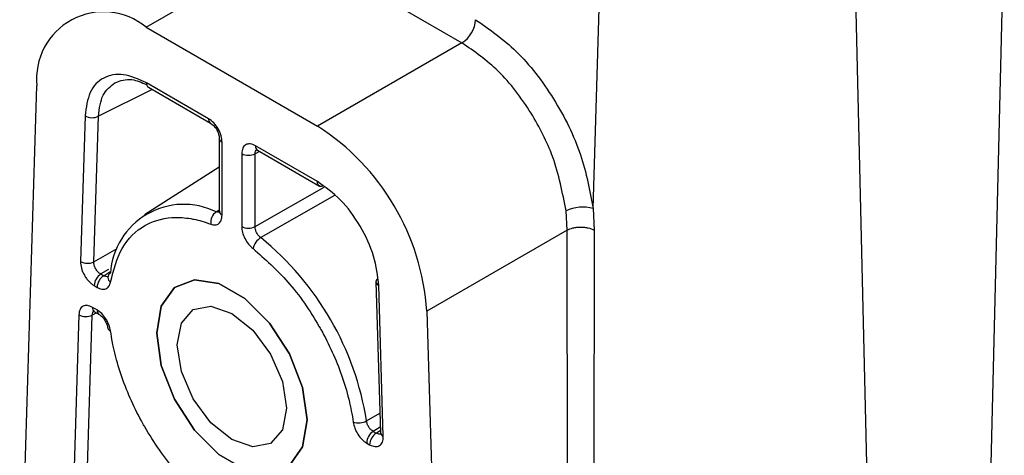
# Model space of a CAD drawing. Header units: millimetres. Extents: x 15 to 415, y 5 to 292.
# Tile 41 of 45: x 369.3 to 376.58, y 214.62 to 217.84. Entities that reach past the tile are written whole.
import ezdxf

# ---------------------------------------------------------------- set-up
doc = ezdxf.new("R2010")
doc.units = ezdxf.units.MM

msp = doc.modelspace()

# ---------------------------------------------------------------- linework, layer by layer
at = {"color": 7, "linetype": 'Continuous', "lineweight": 25}
for p, q in [((373.542637, 216.443198), (373.611854, 218.772041)), ((375.612197, 212.688607), (375.468817, 218.676705)), ((376.583766, 218.676705), (376.440386, 212.688607)), ((370.237493, 217.784073), (371.305308, 218.400509)), ((371.305308, 218.400509), (372.572946, 217.668717)), ((370.237493, 217.784073), (371.505132, 217.052281)), ((372.572946, 217.668717), (371.505132, 217.052281)), ((370.697915, 217.108005), (370.238899, 217.37299)), ((369.301888, 213.191644), (369.429864, 217.349686)), ((370.253696, 217.340286), (370.712711, 217.075302)), ((369.784884, 217.128796), (369.751757, 216.052459)), ((369.850948, 216.049442), (369.884075, 217.125779)), ((370.777948, 216.962306), (370.777948, 216.423962)), ((370.798869, 216.394805), (370.798869, 216.933148)), ((371.503726, 216.642821), (371.04471, 216.907805)), ((371.059506, 216.875102), (371.518522, 216.610118)), ((370.943756, 216.849507), (370.943756, 216.311163)), ((371.042978, 216.310163), (371.042978, 216.848507)), ((370.777948, 216.749718), (370.223757, 216.397378)), ((373.350014, 216.284218), (373.342251, 216.425817)), ((373.542637, 216.443198), (373.550765, 216.284878)), ((373.350014, 216.284218), (372.312761, 215.685424)), ((373.355196, 212.74852), (373.350014, 216.284218)), ((373.550765, 216.284878), (373.547643, 212.753364)), ((369.901394, 215.959997), (369.923202, 215.947408)), ((369.852649, 215.873569), (369.874457, 215.86098)), ((371.936851, 215.901468), (371.969979, 214.786883)), ((371.990868, 214.759848), (371.957741, 215.874433)), ((369.874457, 215.693669), (369.840539, 215.713249)), ((369.739647, 215.658984), (369.694611, 214.19574)), ((369.793802, 214.192723), (369.838838, 215.655968)), ((369.855335, 215.680546), (369.889253, 215.660966)), ((372.312761, 215.685424), (372.440737, 211.379625)), ((371.916913, 214.796463), (371.938721, 214.783874)), ((371.868168, 214.710035), (371.889976, 214.697445))]:
    msp.add_line(p, q, dxfattribs=at)
at = {"color": 8, "linetype": 'Continuous', "lineweight": 25}
for p, q in [((370.281036, 217.324503), (369.884075, 217.125779)), ((371.076542, 216.865267), (371.042978, 216.848507)), ((371.042978, 216.310163), (371.554555, 216.602074)), ((371.63066, 216.541066), (371.084805, 216.228591)), ((370.75531, 216.418804), (370.777948, 216.433568)), ((369.850948, 216.049442), (370.023834, 216.14901)), ((369.958502, 215.992887), (369.901394, 215.959997)), ((369.923202, 215.947408), (369.975448, 215.981556)), ((369.870475, 215.671806), (369.838838, 215.655968)), ((371.867183, 214.873472), (371.9657, 214.930823)), ((371.968794, 214.826745), (371.916913, 214.796463)), ((371.938721, 214.783874), (371.969463, 214.804239))]:
    msp.add_line(p, q, dxfattribs=at)
at = {"color": 8, "linetype": 'Continuous', "lineweight": 25, "flags": 128}
for points in [[(371.544154, 216.609008), (371.542871, 216.60859), (371.53369, 216.606837), (371.525263, 216.607478), (371.517901, 216.610489), (371.511874, 216.615759), (371.507403, 216.623095), (371.504654, 216.632228), (371.503726, 216.642821)], [(371.947803, 215.923531), (371.947703, 215.923441), (371.941592, 215.916492), (371.93793, 215.909068), (371.936852, 215.901444), (371.938397, 215.893899), (371.942509, 215.886709), (371.949037, 215.88014), (371.957741, 215.874433)]]:
    msp.add_lwpolyline(points, dxfattribs=at)
at = {"color": 7, "linetype": 'Continuous', "lineweight": 25, "flags": 128}
for points in [[(371.426896, 214.88112), (371.393391, 215.119892), (371.296914, 215.368549), (371.149104, 215.5971), (370.967789, 215.777978), (370.774836, 215.889367), (370.593521, 215.917832), (370.445711, 215.859938), (370.349234, 215.72267), (370.315729, 215.522584), (370.349234, 215.283812), (370.445711, 215.035155), (370.593521, 214.806604), (370.774836, 214.625725), (370.967789, 214.514336), (371.149104, 214.485872), (371.296914, 214.543765), (371.393391, 214.681033), (371.426896, 214.88112)], [(370.315729, 215.522584), (370.349234, 215.72267), (370.445711, 215.859938), (370.593521, 215.917832), (370.774836, 215.889367), (370.967789, 215.777978), (371.149104, 215.5971), (371.296914, 215.368549), (371.393391, 215.119892), (371.426896, 214.88112), (371.393391, 214.681033), (371.296914, 214.543765), (371.149104, 214.485872), (370.967789, 214.514336), (370.774836, 214.625725), (370.593521, 214.806604), (370.445711, 215.035155), (370.349234, 215.283812), (370.315729, 215.522584)], [(371.275374, 214.968592), (371.244616, 214.80779), (371.157027, 214.70698), (371.02594, 214.68151), (370.871313, 214.735257), (370.716685, 214.860039), (370.585598, 215.036859), (370.498009, 215.238797), (370.467251, 215.435111), (370.498009, 215.595913), (370.585598, 215.696723), (370.716685, 215.722194), (370.871313, 215.668447), (371.02594, 215.543665), (371.157027, 215.366845), (371.244616, 215.164906), (371.275374, 214.968592)], [(369.855335, 215.680546), (369.854714, 215.680917), (369.853563, 215.681676)]]:
    msp.add_lwpolyline(points, dxfattribs=at)
at = {"color": 7, "linetype": 'Continuous', "lineweight": 25}
for centre, radius, start, end in [((369.921745, 217.403142), 0.494778, 50.3451346, 186.2023964), ((372.45377, 217.854388), 0.220628, 302.6950974, 356.1500601), ((370.274036, 217.369188), 0.035342, 173.8253231, 234.8624965), ((369.837367, 217.222231), 0.107166, 240.6771155, 295.8393243), ((370.551723, 215.566915), 1.765022, 3.8499399, 57.3049026), ((370.99436, 216.947547), 0.11033, 242.6993463, 296.1460073), ((370.515244, 215.931205), 0.543492, 63.7869602, 176.2237916), ((370.811387, 216.33982), 0.096866, 125.3741755, 186.8640901), ((373.464626, 216.17878), 0.275686, 73.5624126, 116.3524319), ((370.99436, 216.409203), 0.11033, 242.6993468, 296.1459996), ((371.155309, 216.117639), 0.131458, 122.4338889, 166.638463), ((369.70558, 214.528882), 2.188897, 9.0575236, 50.9424766), ((369.80424, 216.145894), 0.107166, 240.6771155, 295.8393242), ((369.962842, 215.868382), 0.110314, 123.8500426, 177.3047975), ((369.984649, 215.855792), 0.110314, 123.8499965, 177.3048005), ((369.992439, 215.933861), 0.038453, 120.4827551, 241.2062225), ((369.792129, 215.75242), 0.107166, 240.6771155, 295.8393243), ((369.979922, 215.566169), 0.027188, 194.9247699, 257.240644), ((371.806344, 214.990034), 0.131484, 253.3667884, 297.5619596), ((371.978361, 214.704847), 0.110314, 123.8500426, 177.3047975), ((372.000168, 214.692258), 0.110314, 123.8500426, 177.3047975)]:
    msp.add_arc(centre, radius, start, end, dxfattribs=at)
at = {"color": 8, "linetype": 'Continuous', "lineweight": 25}
for centre, radius, start, end in [((370.732995, 217.104193), 0.035287, 173.7973187, 235.1727403), ((370.813101, 216.965428), 0.035278, 184.8305421, 246.2071918), ((371.079847, 216.904004), 0.035342, 173.8253231, 234.8624965), ((370.813139, 216.427128), 0.035334, 185.1409796, 246.1791614), ((369.877322, 215.70995), 0.036931, 174.8741814, 229.9590147), ((369.90853, 215.689397), 0.03434, 172.8545299, 236.1043744), ((372.003227, 214.790985), 0.033501, 187.0337499, 248.3505784)]:
    msp.add_arc(centre, radius, start, end, dxfattribs=at)
at = {"color": 7, "linetype": 'Continuous', "lineweight": 25}
for points, knots in [([(372.6739, 217.839574), (372.775903, 217.768648), (372.986442, 217.622254), (373.261772, 217.263163), (373.467544, 216.848911), (373.518127, 216.575623), (373.542637, 216.443198)], [0, 0, 0, 0, 0.24219835, 0.49990958, 0.75767516, 1, 1, 1, 1]), ([(373.342251, 216.425817), (373.316619, 216.560361), (373.270015, 216.804989), (373.084802, 217.168267), (372.851568, 217.474527), (372.664504, 217.604905), (372.572946, 217.668717)], [0, 0, 0, 0, 0.275038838, 0.500077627, 0.755316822, 1, 1, 1, 1]), ([(370.238899, 217.37299), (370.180682, 217.399071), (370.064265, 217.451227), (369.916244, 217.420484), (369.810518, 217.314748), (369.79343, 217.190786), (369.784884, 217.128796)], [0, 0, 0, 0, 0.25003826, 0.5, 0.74996174, 1, 1, 1, 1]), ([(370.006395, 217.373594), (370.046183, 217.388245), (370.115355, 217.413715), (370.203648, 217.375201), (370.241154, 217.35884)], [0, 0, 0, 0, 0.57520587, 1, 1, 1, 1]), ([(370.798869, 216.933148), (370.797306, 216.949316), (370.794182, 216.981625), (370.771027, 217.033648), (370.737552, 217.079712), (370.711134, 217.098569), (370.697915, 217.108005)], [0, 0, 0, 0, 0.250201, 0.5, 0.749799, 1, 1, 1, 1]), ([(370.712724, 217.075295), (370.721216, 217.069217), (370.738198, 217.057065), (370.759889, 217.027214), (370.774896, 216.993501), (370.77693, 216.972715), (370.777948, 216.96232)], [0, 0, 0, 0, 0.25005342, 0.4999945, 0.74993828, 1, 1, 1, 1]), ([(371.04471, 216.907805), (371.031491, 216.913631), (371.005073, 216.925275), (370.971598, 216.91786), (370.948443, 216.892572), (370.945319, 216.86387), (370.943756, 216.849507)], [0, 0, 0, 0, 0.250201, 0.5, 0.749799, 1, 1, 1, 1]), ([(371.042978, 216.848507), (371.043633, 216.855407), (371.044943, 216.869198), (371.051987, 216.88), (371.05805, 216.881059), (371.058541, 216.881145)], [0, 0, 0, 0, 0.479187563, 0.957785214, 1, 1, 1, 1]), ([(371.957741, 215.874433), (371.949195, 215.94629), (371.932107, 216.089982), (371.826381, 216.317785), (371.67836, 216.519429), (371.561943, 216.601686), (371.503726, 216.642821)], [0, 0, 0, 0, 0.25003826, 0.5, 0.74996174, 1, 1, 1, 1]), ([(370.783615, 216.420614), (370.779758, 216.418471), (370.77167, 216.413977), (370.760929, 216.417146), (370.75531, 216.418804)], [0, 0, 0, 0, 0.47687236, 1, 1, 1, 1]), ([(369.973917, 215.900162), (369.997186, 215.988466), (370.044862, 216.169394), (370.160172, 216.278916), (370.228748, 216.318307), (370.233385, 216.320955), (370.301289, 216.3581), (370.416311, 216.385911), (370.542261, 216.374148), (370.606862, 216.361443), (370.650523, 216.350976), (370.692852, 216.336102), (370.715216, 216.328244)], [0, 0, 0, 0, 0.243791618, 0.499507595, 0.500116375, 0.504673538, 0.517121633, 0.755426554, 0.87764462, 0.883875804, 0.938645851, 1, 1, 1, 1]), ([(370.715216, 216.328244), (370.726614, 216.325371), (370.749395, 216.319628), (370.776619, 216.331222), (370.795228, 216.356131), (370.797655, 216.381916), (370.798869, 216.394805)], [0, 0, 0, 0, 0.25014954, 0.49998707, 0.75006361, 1, 1, 1, 1]), ([(370.943756, 216.311163), (370.944965, 216.296862), (370.947383, 216.268279), (370.966017, 216.22187), (370.993245, 216.178871), (371.016023, 216.1583), (371.027409, 216.148018)], [0, 0, 0, 0, 0.25014954, 0.49998707, 0.75006361, 1, 1, 1, 1]), ([(371.084805, 216.228591), (371.078956, 216.233641), (371.067259, 216.243741), (371.053505, 216.265172), (371.044319, 216.288462), (371.043425, 216.302925), (371.042978, 216.310163)], [0, 0, 0, 0, 0.25002226, 0.50001287, 0.7497646, 1, 1, 1, 1]), ([(373.350014, 216.284218), (373.363964, 216.290271), (373.385415, 216.29958), (373.4212, 216.30546), (373.450149, 216.307214), (373.479133, 216.30565), (373.51504, 216.300006), (373.536687, 216.29084), (373.550765, 216.284878)], [0, 0, 0, 0, 0.23963021, 0.36847198, 0.5, 0.63152802, 0.76036979, 1, 1, 1, 1]), ([(371.027409, 216.148018), (371.115512, 216.070288), (371.296026, 215.911025), (371.448515, 215.689838), (371.516909, 215.571167), (371.52152, 215.56315), (371.587633, 215.44657), (371.669219, 215.266649), (371.721997, 215.090739), (371.74329, 215.003848), (371.756053, 214.946061), (371.764333, 214.892402), (371.768708, 214.864051)], [0, 0, 0, 0, 0.24379162, 0.4995076, 0.50011638, 0.50467354, 0.51712163, 0.75542655, 0.87764462, 0.88387581, 0.93864585, 1, 1, 1, 1]), ([(369.751757, 216.052459), (369.752868, 216.036156), (369.754532, 216.011721), (369.766993, 215.976562), (369.779407, 215.951029), (369.794969, 215.926797), (369.812855, 215.905348), (369.832362, 215.886606), (369.845887, 215.877914), (369.852649, 215.873569)], [0, 0, 0, 0, 0.24924698, 0.3735773, 0.49934073, 0.62217669, 0.74943613, 0.87473132, 1, 1, 1, 1]), ([(369.901394, 215.959997), (369.897748, 215.962208), (369.890559, 215.966567), (369.877353, 215.97876), (369.863231, 215.997753), (369.854338, 216.019583), (369.85085, 216.037015), (369.850915, 216.045271), (369.850948, 216.049442)], [0, 0, 0, 0, 0.13079635, 0.2578972, 0.50000405, 0.74272401, 0.87001339, 1, 1, 1, 1]), ([(369.957329, 215.943723), (369.956627, 215.94311), (369.952228, 215.939273), (369.940178, 215.93941), (369.928864, 215.94474), (369.923202, 215.947408)], [0, 0, 0, 0, 0.086612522, 0.542864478, 1, 1, 1, 1]), ([(369.874457, 215.86098), (369.886236, 215.855576), (369.909781, 215.844775), (369.940654, 215.848471), (369.964279, 215.866274), (369.970705, 215.888868), (369.973917, 215.900162)], [0, 0, 0, 0, 0.25014954, 0.49998707, 0.75006361, 1, 1, 1, 1]), ([(369.840539, 215.713249), (369.827613, 215.718989), (369.80178, 215.73046), (369.768795, 215.723879), (369.745469, 215.700173), (369.741588, 215.672721), (369.739647, 215.658984)], [0, 0, 0, 0, 0.25018518, 0.5, 0.74981482, 1, 1, 1, 1]), ([(369.973917, 215.539652), (369.970707, 215.554667), (369.964291, 215.584679), (369.940641, 215.629768), (369.909768, 215.66908), (369.886225, 215.685474), (369.874457, 215.693669)], [0, 0, 0, 0, 0.25014954, 0.49998707, 0.75006361, 1, 1, 1, 1]), ([(369.838838, 215.655968), (369.839697, 215.662553), (369.841415, 215.675714), (369.848347, 215.685818), (369.854051, 215.686755), (369.854289, 215.686794)], [0, 0, 0, 0, 0.48960103, 0.97864021, 1, 1, 1, 1]), ([(369.889266, 215.660959), (369.896673, 215.655766), (369.911573, 215.645323), (369.931588, 215.619574), (369.94719, 215.589479), (369.951507, 215.569175), (369.953677, 215.558969)], [0, 0, 0, 0, 0.246089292, 0.495011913, 0.74618076, 1, 1, 1, 1]), ([(370.715216, 214.255685), (370.627113, 214.333416), (370.446599, 214.492679), (370.29411, 214.713865), (370.225716, 214.832537), (370.221105, 214.840554), (370.154992, 214.957133), (370.073406, 215.137055), (370.020628, 215.312965), (369.999335, 215.399856), (369.986572, 215.457642), (369.978292, 215.511301), (369.973917, 215.539652)], [0, 0, 0, 0, 0.24379162, 0.4995076, 0.50011638, 0.50467354, 0.51712163, 0.75542655, 0.87764462, 0.88387581, 0.93864585, 1, 1, 1, 1]), ([(371.768708, 214.864051), (371.771918, 214.849036), (371.778334, 214.819025), (371.801984, 214.773936), (371.832857, 214.734623), (371.8564, 214.718229), (371.868168, 214.710035)], [0, 0, 0, 0, 0.25014954, 0.49998707, 0.75006361, 1, 1, 1, 1]), ([(371.916913, 214.796463), (371.910874, 214.800469), (371.898797, 214.808479), (371.883221, 214.828063), (371.871525, 214.850695), (371.868631, 214.865874), (371.867183, 214.873472)], [0, 0, 0, 0, 0.25002225, 0.50001287, 0.74976459, 1, 1, 1, 1]), ([(371.889976, 214.697445), (371.903492, 214.691471), (371.923749, 214.682517), (371.947517, 214.684152), (371.962979, 214.690194), (371.975632, 214.701381), (371.984635, 214.717214), (371.990429, 214.736643), (371.990722, 214.752113), (371.990868, 214.759848)], [0, 0, 0, 0, 0.24924698, 0.3735773, 0.49934073, 0.62217669, 0.74943613, 0.87473132, 1, 1, 1, 1]), ([(371.974749, 214.78101), (371.974439, 214.780638), (371.970508, 214.775919), (371.957642, 214.775207), (371.945035, 214.780982), (371.938721, 214.783874)], [0, 0, 0, 0, 0.04087159, 0.51964119, 1, 1, 1, 1])]:
    msp.add_open_spline(points, degree=3, knots=knots, dxfattribs=at)
at = {"color": 8, "linetype": 'Continuous', "lineweight": 25}
msp.add_open_spline([(369.884075, 217.125779), (369.891283, 217.183083), (369.905335, 217.294795), (369.973296, 217.347785), (370.006395, 217.373594)], degree=3, knots=[0, 0, 0, 0, 0.51296126, 1, 1, 1, 1], dxfattribs=at)

doc.saveas('drawing.dxf')
